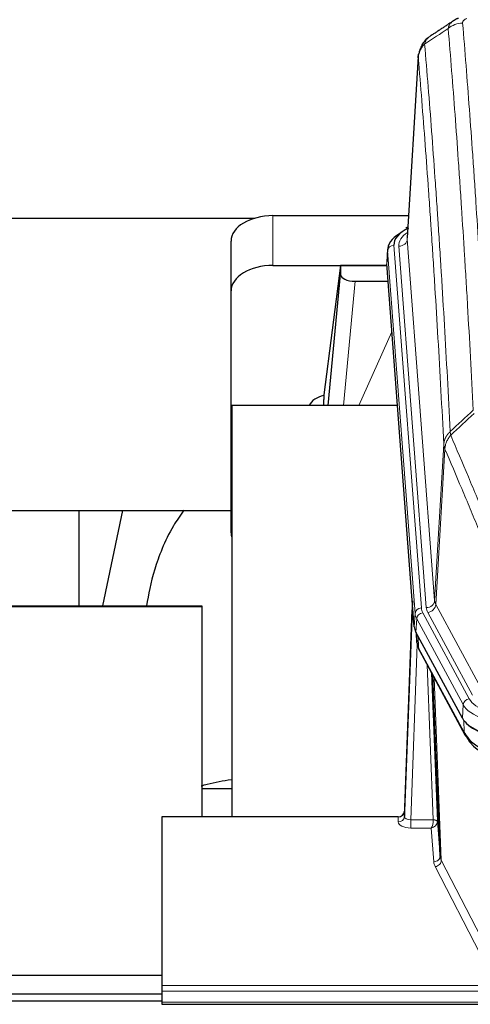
# Model space of a CAD drawing. Header units: inches. Extents: x 0 to 23760, y -13 to 16800.
# Tile 171 of 214: x 16764 to 16979, y 13839 to 14310. Entities that reach past the tile are written whole.
import ezdxf

# ---------------------------------------------------------------- set-up
doc = ezdxf.new("R2010")
doc.units = ezdxf.units.IN
doc.layers.add('254', color=7, linetype='Continuous', true_color=0xffffff)

msp = doc.modelspace()

# ---------------------------------------------------------------- linework, layer by layer
at = {"layer": '254', "color": 2, "linetype": 'Continuous', "lineweight": 25}
for p, q in [((16954.544, 14291.873), (16949.293, 14205.237)), ((16690.562, 14214.631), (16876.456, 14214.631)), ((16885.115, 14215.835), (16949.936, 14215.835)), ((16949.605, 14210.379), (16948.662, 14209.944)), ((16865.115, 14179.859), (16865.115, 14203.661)), ((16939.915, 14199.886), (16939.534, 14193.604)), ((16885.115, 14192.033), (16939.6, 14192.033)), ((16917.426, 14191.944), (16909.377, 14130.158)), ((16939.608, 14191.944), (16917.426, 14191.944)), ((16917.426, 14191.944), (16917.426, 14187.713)), ((16952.658, 14019.367), (16939.54, 14192.82)), ((16911.515, 14125.057), (16917.426, 14187.713)), ((16924.399, 14184.493), (16940.169, 14184.493)), ((16865.115, 14064.205), (16865.115, 14179.859)), ((16909.377, 14130.152), (16909.377, 14130.158)), ((16909.377, 14130.152), (16909.377, 14127.967)), ((16865.402, 14125.056), (16865.402, 13928.489)), ((16944.671, 14125.056), (16865.402, 14125.056)), ((16690.562, 14074.977), (16865.119, 14074.977)), ((16792.402, 14074.977), (16792.402, 14029.272)), ((16813.245, 14074.975), (16803.613, 14029.272)), ((16951.721, 14031.748), (16947.963, 13931.109)), ((16270.182, 14029.274), (16851.062, 14029.274)), ((16294.062, 14029.019), (16851.062, 14029.019)), ((16851.062, 14029.274), (16851.062, 14019.274)), ((16851.062, 14029.019), (16851.062, 13928.49)), ((16947.952, 13928.573), (16951.641, 14027.355)), ((16975.696, 13975.575), (16953.442, 14016.789)), ((16953.57, 14016.553), (16953.933, 14011.751)), ((16953.927, 14011.864), (16953.756, 14016.208)), ((16953.927, 14011.864), (16953.933, 14011.751)), ((16955.071, 14007.955), (16976.818, 13967.679)), ((16964.977, 13909.744), (16961.55, 13995.955)), ((16865.4, 13941.828), (16851.059, 13941.828)), ((16832.062, 13928.488), (16832.062, 13847.853)), ((16944.965, 13928.488), (16832.062, 13928.488)), ((16947.963, 13931.109), (16947.952, 13928.573)), ((16963.749, 13926.362), (16964.977, 13909.744)), ((16832.054, 13852.631), (16294.863, 13852.631)), ((16832.062, 13847.853), (16832.062, 13845.119)), ((16832.054, 13843.76), (16294.863, 13843.76)), ((16832.062, 13845.119), (16832.062, 13839.871)), ((16286.562, 13840.554), (16832.063, 13840.554)), ((16832.062, 13839.871), (16832.062, 13838.856)), ((16832.062, 13838.856), (17389.062, 13838.856))]:
    msp.add_line(p, q, dxfattribs=at)
at = {"layer": '254', "color": 110, "linetype": 'Continuous', "lineweight": 13}
for p, q in [((16954.546, 14291.251), (16949.298, 14204.661)), ((16885.115, 14192.033), (16885.115, 14215.835)), ((16949.298, 14204.661), (16962.364, 14031.888)), ((16942.914, 14201.67), (16956.025, 14028.309)), ((16945.306, 14201.235), (16958.372, 14028.462)), ((16939.92, 14199.1), (16939.54, 14192.82)), ((16953.031, 14025.739), (16939.92, 14199.1)), ((16924.399, 14184.493), (16918.792, 14125.057)), ((16926.204, 14125.057), (16942, 14160.279)), ((16962.364, 14031.888), (16966.741, 14106.565)), ((16967.297, 14104.231), (16962.946, 14029.979)), ((16952.658, 14019.367), (16953.031, 14025.739)), ((16956.722, 14026.018), (16978.896, 13984.953)), ((16980.422, 13986.627), (16959.07, 14026.171)), ((16962.946, 14029.979), (16984.297, 13990.436)), ((16953.816, 14023.162), (16953.442, 14016.789)), ((16975.989, 13982.096), (16953.816, 14023.162)), ((16953.572, 14016.548), (16953.927, 14011.864)), ((16954.493, 14014.842), (16954.712, 14009.285)), ((16954.076, 14010.893), (16950.945, 13927.041)), ((16954.712, 14009.285), (16976.459, 13969.009)), ((16961.751, 13927.128), (16958.729, 14001.179)), ((16960.856, 13997.239), (16963.749, 13926.362)), ((16962.096, 13994.944), (16965.563, 13907.733)), ((16975.696, 13975.575), (16975.989, 13982.096)), ((16976.459, 13969.009), (16976.282, 13974.645)), ((16944.954, 13926.04), (16944.965, 13928.488)), ((16950.945, 13927.041), (16950.945, 13923.126)), ((16950.945, 13927.041), (16961.75, 13927.041)), ((16950.945, 13923.126), (16960.787, 13923.126)), ((16961.981, 13906.977), (16960.787, 13923.126)), ((16984.139, 13863.056), (16962.654, 13904.67)), ((16965.563, 13907.733), (16987.048, 13866.119)), ((16832.062, 13847.853), (17389.062, 13847.853)), ((16832.062, 13845.119), (17389.062, 13845.119)), ((16832.062, 13839.871), (17389.062, 13839.871))]:
    msp.add_line(p, q, dxfattribs=at)
for centre, major_axis, ratio, start_param, end_param in [((16975.736, 14298.857), (-9.964, -0.842), 0.9013977, 4.6363308, 5.3961502), ((16969.325, 14201.609), (-24.034, 0.016), 0.461198, 5.6862399, 6.318352), ((16945.306, 14204.783), (3.989, 0.302), 0.8864705, 4.6454478, 6.1638843), ((16942.914, 14199.009), (2.991, 0.226), 0.8864705, 1.5038552, 3.0222916), ((16951.641, 14025.202), (0.214, 6.443), 0.0117452, 0.5090713, 1.2305416), ((16958.372, 14032.01), (3.989, 0.302), 0.8864705, 4.6454478, 6.1638843), ((16982.39, 14032.4), (20.038, 0.241), 0.4621297, 3.1708089, 3.3799603), ((16954.639, 14027.263), (2.998, -0.112), 0.4302668, 3.1576572, 3.7226285), ((16956.025, 14025.648), (2.991, 0.226), 0.8864705, 1.5038552, 3.0222916), ((16980.043, 14026.039), (-27.028, 0.171), 0.4605352, 0.0378207, 0.2469722), ((16956.722, 14023.357), (2.64, 1.425), 0.8606628, 1.1357626, 2.6541991), ((16980.043, 14028.7), (24.033, 0.005), 0.4611335, 3.1763491, 3.3855005), ((16982.39, 14028.852), (24.033, 0.005), 0.4611335, 3.1763491, 3.3855005), ((16959.07, 14029.719), (3.52, 1.9), 0.8606628, 4.2773553, 5.7957917), ((16981.721, 13992.075), (-27.538, 20.422), 0.1820488, 0.3394765, 0.3714569), ((16958.59, 14009.855), (3.52, 1.9), 0.8606628, 2.7414655, 3.1415888), ((16978.896, 13982.292), (2.64, 1.425), 0.8606628, 1.1357626, 2.6541991), ((17002.203, 13987.66), (24.02, 0.03), 0.4619935, 3.3853572, 4.7096668), ((17002.203, 13984.999), (-27.018, 0.111), 0.4567867, 0.246464, 1.5707737), ((16980.338, 13969.58), (3.52, 1.9), 0.8606628, 2.7414655, 3.1415888), ((16944.954, 13928.664), (-3, 0.013), 0.8746179, 1.5745081, 3.1116779), ((16950.958, 13928.664), (3.004, 0.138), 0.5390598, 3.1127167, 4.683513), ((16960.787, 13925.749), (0.506, 2.997), 0.2740591, 3.694004, 5.2037138), ((16960.751, 13927.096), (-1.001, 0.011), 0.9036686, 3.0924532, 3.1882188), ((16961.75, 13926.18), (1.996, -0.13), 0.4297663, 0.0674602, 1.5988341), ((16961.751, 13926.267), (1.998, 0.082), 0.4302193, 0.0160628, 1.553239), ((16950.958, 13926.04), (6.003, 0.008), 0.4854373, 3.1388974, 4.7096937), ((16960.787, 13925.749), (2.669, 1.608), 0.8008031, 4.262859, 5.7725688), ((16960.751, 13926.235), (2.996, 0.15), 0.8842158, 6.1784609, 6.2742264), ((16961.981, 13909.601), (-2.992, -0.221), 0.8740585, 1.5062672, 3.1117425), ((16984.98, 13909.999), (-20.016, 0.121), 0.4848834, 0.0387668, 0.248091), ((16984.98, 13907.375), (-23.014, 0.002), 0.4845187, 0.0358431, 0.2451673), ((16962.654, 13907.294), (-2.666, -1.376), 0.8484453, 1.1579292, 2.76165)]:
    msp.add_ellipse(centre, major_axis=major_axis, ratio=ratio, start_param=start_param, end_param=end_param, dxfattribs=at)
at = {"layer": '254', "color": 2, "linetype": 'Continuous', "lineweight": 25}
for centre, major_axis, ratio, start_param, end_param in [((16885.115, 14203.661), (-20, 0), 0.608706, 4.712389, 6.2831853), ((16966.934, 14202.044), (-24.034, 0.016), 0.461198, 5.4992389, 6.318352), ((16949.92, 14207.22), (1.258, -2.724), 0.6272114, 2.6666598, 3.1415983), ((16966.934, 14199.383), (-27.03, 0.194), 0.4633579, 5.618257, 6.3212481), ((16885.115, 14179.859), (-20, 0), 0.608706, 4.712389, 6.2831853), ((16924.452, 14187.738), (7.027, 0.031), 0.4617281, 3.1395348, 4.7027345), ((16912.256, 14122.978), (10.208, 0), 0.7029015, 1.8567446, 2.8477011), ((16912.256, 13931.587), (-10.152, 515.131), 0.0020796, 5.0973621, 5.1034661), ((16885.115, 14064.205), (-20, 0), 0.608706, 0, 0.1694742), ((16979.678, 14019.806), (27.037, 0.006), 0.4611335, 3.1763491, 3.3855005), ((16981.721, 13992.075), (-27.174, 22.247), 0.2659533, 0.2482948, 0.280275), ((16980.571, 14021.351), (26.161, 11.46), 0.4493681, 3.0159633, 3.1613144), ((16958.424, 14010.176), (3.584, 1.776), 0.8816114, 2.7716102, 3.1419462), ((17001.916, 13978.621), (27.023, 0.034), 0.4619935, 3.3853572, 3.670307), ((17002.476, 13978.13), (27.01, 0.015), 0.4618579, 3.6271853, 4.7111791), ((17001.916, 13978.621), (27.023, 0.034), 0.4619935, 3.670307, 4.7096668), ((17003.29, 13952.13), (-27.355, 20.182), 0.1876908, 0.3765826, 0.5974134), ((16980.338, 13969.58), (3.52, 1.9), 0.8606628, 3.1415888, 3.5094104), ((17000.594, 13949.267), (-23.434, 19.972), 0.1471226, 0.3626514, 0.5834823), ((16982.114, 13966.898), (3.195, 2.407), 0.6715965, 2.6043549, 3.391291), ((17002.388, 13980.947), (25.329, 12.681), 0.6929209, 3.2824386, 4.1662755), ((17002.388, 13980.947), (23.359, 16.381), 0.7286412, 3.1732971, 4.057134), ((16944.965, 13931.201), (3, 0.002), 0.9042699, 4.7116987, 6.2488686)]:
    msp.add_ellipse(centre, major_axis=major_axis, ratio=ratio, start_param=start_param, end_param=end_param, dxfattribs=at)
for points in [[(16971.343, 14308.947), (16965.714, 14305.225), (16960.092, 14301.515)], [(16973.764, 14310.154), (16972.402, 14309.85), (16971.413, 14308.92)], [(16954.84, 14008.4), (16954.95, 14008.178), (16955.071, 14007.955)]]:
    msp.add_open_spline(points, degree=2, dxfattribs=at)
at = {"layer": '254', "color": 110, "linetype": 'Continuous', "lineweight": 13}
for points, knots in [([(16968.853, 14305.287), (16968.889, 14305.532), (16968.943, 14305.77), (16969.031, 14306.061), (16969.049, 14306.119), (16969.089, 14306.234), (16969.11, 14306.291), (16969.176, 14306.46), (16969.224, 14306.572), (16969.38, 14306.9), (16969.622, 14307.322), (16969.929, 14307.714), (16970.185, 14307.996), (16970.297, 14308.111), (16970.416, 14308.223), (16970.464, 14308.268), (16970.488, 14308.29), (16970.562, 14308.356), (16970.611, 14308.4), (16970.866, 14308.614), (16971.084, 14308.776), (16971.325, 14308.934), (16971.334, 14308.94), (16971.343, 14308.946)], [0, 0, 0, 0, 0.1656246, 0.1656246, 0.2070308, 0.2070308, 0.2484369, 0.2484369, 0.3312492, 0.3312492, 0.4968738, 0.6624984, 0.6624984, 0.7453108, 0.7660138, 0.7660138, 0.7867169, 0.7867169, 0.8281231, 0.8281231, 0.9937477, 0.9937477, 1, 1, 1, 1]), ([(16975.736, 14307.877), (16975.728, 14307.979), (16975.73, 14308.081), (16975.747, 14308.208), (16975.751, 14308.233), (16975.761, 14308.284), (16975.767, 14308.31), (16975.786, 14308.386), (16975.801, 14308.436), (16975.857, 14308.586), (16975.905, 14308.685), (16976.025, 14308.879), (16976.097, 14308.975), (16976.224, 14309.116), (16976.269, 14309.163), (16976.341, 14309.233), (16976.366, 14309.256), (16976.417, 14309.302), (16976.443, 14309.325), (16976.578, 14309.438), (16976.696, 14309.525), (16976.952, 14309.693), (16977.09, 14309.774), (16977.385, 14309.931), (16977.542, 14310.006), (16977.708, 14310.078)], [0, 0, 0, 0, 0.125, 0.125, 0.15625, 0.15625, 0.1875, 0.1875, 0.25, 0.25, 0.375, 0.375, 0.5, 0.5, 0.5625, 0.5625, 0.59375, 0.59375, 0.625, 0.625, 0.75, 0.75, 0.875, 0.875, 1, 1, 1, 1]), ([(16980.827, 14122.849), (16980.389, 14131.417), (16979.497, 14148.316), (16978.576, 14164.739), (16977.873, 14176.877), (16977.636, 14180.894), (16977.16, 14188.867), (16976.92, 14192.824), (16976.193, 14204.605), (16975.702, 14212.338), (16975.077, 14221.851), (16974.952, 14223.746), (16974.7, 14227.52), (16974.321, 14233.158), (16973.938, 14238.726), (16973.167, 14249.767), (16972.123, 14264.24), (16970.513, 14285.2), (16969.411, 14298.675), (16968.853, 14305.287)], [0, 0, 0, 0, 0.125, 0.25, 0.25, 0.3125, 0.3125, 0.375, 0.375, 0.5, 0.5, 0.53125, 0.53125, 0.5625, 0.625, 0.625, 0.75, 0.875, 1, 1, 1, 1]), ([(16975.736, 14307.877), (16976.294, 14301.257), (16977.394, 14287.767), (16979.002, 14266.782), (16980.044, 14252.293), (16980.815, 14241.238), (16981.197, 14235.664), (16981.576, 14230.02), (16981.827, 14226.241), (16981.952, 14224.344), (16982.576, 14214.82), (16983.067, 14207.078), (16983.792, 14195.283), (16984.032, 14191.321), (16984.508, 14183.339), (16984.744, 14179.317), (16985.446, 14167.164), (16986.367, 14150.722), (16987.257, 14133.804), (16987.695, 14125.225)], [0, 0, 0, 0, 0.125, 0.25, 0.375, 0.375, 0.4375, 0.46875, 0.46875, 0.5, 0.5, 0.625, 0.625, 0.6875, 0.6875, 0.75, 0.75, 0.875, 1, 1, 1, 1]), ([(16957.601, 14297.867), (16957.73, 14298.391), (16957.909, 14298.881), (16958.365, 14299.779), (16958.643, 14300.187), (16959.131, 14300.734), (16959.305, 14300.905), (16959.671, 14301.219), (16959.861, 14301.362), (16960.062, 14301.495)], [0, 0, 0, 0, 0.335226, 0.335226, 0.6704519, 0.6704519, 0.8380649, 0.8380649, 1, 1, 1, 1]), ([(16954.546, 14291.251), (16954.575, 14291.857), (16954.666, 14292.462), (16954.888, 14293.355), (16954.977, 14293.65), (16955.183, 14294.232), (16955.3, 14294.52), (16955.562, 14295.084), (16955.706, 14295.361), (16956.02, 14295.902), (16956.19, 14296.166), (16956.554, 14296.68), (16956.748, 14296.929), (16957.159, 14297.411), (16957.375, 14297.644), (16957.601, 14297.867)], [0, 0, 0, 0, 0.25, 0.25, 0.375, 0.375, 0.5, 0.5, 0.625, 0.625, 0.75, 0.75, 0.875, 0.875, 1, 1, 1, 1]), ([(16957.601, 14297.867), (16958.173, 14291.176), (16959.3, 14277.533), (16960.946, 14256.292), (16962.012, 14241.613), (16962.8, 14230.409), (16963.191, 14224.759), (16963.643, 14218.081), (16963.835, 14215.202), (16963.963, 14213.278), (16964.027, 14212.314), (16964.346, 14207.484), (16964.726, 14201.64), (16965.164, 14194.74), (16965.35, 14191.765), (16965.474, 14189.778), (16965.536, 14188.782), (16966.092, 14179.804), (16967.065, 14163.597), (16968.476, 14138.544), (16969.384, 14121.348), (16969.83, 14112.627)], [0, 0, 0, 0, 0.125, 0.25, 0.375, 0.375, 0.4375, 0.46875, 0.484375, 0.484375, 0.5, 0.5, 0.5625, 0.59375, 0.609375, 0.609375, 0.625, 0.625, 0.75, 0.875, 1, 1, 1, 1]), ([(16966.741, 14106.565), (16966.296, 14115.259), (16965.39, 14132.401), (16963.984, 14157.375), (16963.014, 14173.533), (16962.459, 14182.483), (16962.397, 14183.476), (16962.273, 14185.457), (16962.087, 14188.423), (16961.651, 14195.302), (16961.272, 14201.128), (16960.954, 14205.944), (16960.89, 14206.905), (16960.763, 14208.823), (16960.571, 14211.694), (16960.121, 14218.352), (16959.73, 14223.985), (16958.944, 14235.156), (16957.881, 14249.793), (16956.24, 14270.974), (16955.116, 14284.578), (16954.546, 14291.251)], [0, 0, 0, 0, 0.125, 0.25, 0.375, 0.375, 0.390625, 0.390625, 0.40625, 0.4375, 0.5, 0.5, 0.515625, 0.515625, 0.53125, 0.5625, 0.625, 0.625, 0.75, 0.875, 1, 1, 1, 1]), ([(16966.741, 14106.565), (16966.742, 14106.58), (16966.744, 14106.61), (16966.747, 14106.654), (16966.75, 14106.699), (16966.754, 14106.744), (16966.757, 14106.789), (16966.762, 14106.834), (16966.766, 14106.878), (16966.77, 14106.923), (16966.775, 14106.968), (16966.78, 14107.013), (16966.786, 14107.057), (16966.791, 14107.102), (16966.797, 14107.147), (16966.803, 14107.191), (16966.81, 14107.236), (16966.816, 14107.28), (16966.823, 14107.325), (16966.83, 14107.369), (16966.838, 14107.414), (16966.845, 14107.458), (16966.853, 14107.503), (16966.861, 14107.547), (16966.87, 14107.592), (16966.878, 14107.636), (16966.887, 14107.68), (16966.896, 14107.725), (16966.906, 14107.769), (16966.915, 14107.813), (16966.925, 14107.857), (16966.935, 14107.901), (16966.946, 14107.945), (16966.956, 14107.989), (16966.967, 14108.033), (16966.978, 14108.077), (16966.99, 14108.121), (16967.001, 14108.165), (16967.013, 14108.209), (16967.025, 14108.252), (16967.038, 14108.296), (16967.05, 14108.34), (16967.063, 14108.383), (16967.076, 14108.427), (16967.089, 14108.47), (16967.103, 14108.514), (16967.117, 14108.557), (16967.131, 14108.6), (16967.145, 14108.644), (16967.16, 14108.687), (16967.175, 14108.73), (16967.19, 14108.773), (16967.205, 14108.816), (16967.221, 14108.859), (16967.236, 14108.902), (16967.252, 14108.945), (16967.269, 14108.987), (16967.285, 14109.03), (16967.302, 14109.073), (16967.319, 14109.115), (16967.336, 14109.158), (16967.354, 14109.2), (16967.371, 14109.242), (16967.389, 14109.285), (16967.408, 14109.327), (16967.426, 14109.369), (16967.445, 14109.411), (16967.464, 14109.453), (16967.483, 14109.495), (16967.502, 14109.537), (16967.522, 14109.578), (16967.541, 14109.62), (16967.562, 14109.662), (16967.582, 14109.703), (16967.602, 14109.744), (16967.623, 14109.786), (16967.65, 14109.839), (16967.684, 14109.904), (16967.725, 14109.981), (16967.767, 14110.057), (16967.809, 14110.133), (16967.852, 14110.209), (16967.896, 14110.285), (16967.941, 14110.36), (16967.987, 14110.435), (16968.033, 14110.51), (16968.08, 14110.584), (16968.128, 14110.658), (16968.177, 14110.731), (16968.226, 14110.805), (16968.276, 14110.877), (16968.327, 14110.95), (16968.379, 14111.022), (16968.431, 14111.094), (16968.485, 14111.165), (16968.538, 14111.236), (16968.593, 14111.307), (16968.648, 14111.377), (16968.704, 14111.447), (16968.761, 14111.516), (16968.819, 14111.585), (16968.877, 14111.653), (16968.936, 14111.722), (16968.995, 14111.789), (16969.056, 14111.856), (16969.117, 14111.923), (16969.178, 14111.989), (16969.241, 14112.055), (16969.303, 14112.121), (16969.367, 14112.186), (16969.431, 14112.25), (16969.496, 14112.314), (16969.562, 14112.378), (16969.628, 14112.441), (16969.695, 14112.503), (16969.762, 14112.565), (16969.808, 14112.606), (16969.83, 14112.627)], [0, 0, 0, 0, 0.0066687, 0.0133374, 0.0200061, 0.0266746, 0.0333432, 0.0400116, 0.0466801, 0.0533484, 0.0600168, 0.066685, 0.0733532, 0.0800214, 0.0866895, 0.0933575, 0.1000255, 0.1066935, 0.1133614, 0.1200292, 0.126697, 0.1333647, 0.1400324, 0.1467001, 0.1533676, 0.1600352, 0.1667026, 0.1733701, 0.1800374, 0.1867047, 0.193372, 0.2000392, 0.2067064, 0.2133735, 0.2200405, 0.2267075, 0.2333745, 0.2400414, 0.2467082, 0.253375, 0.2600418, 0.2667085, 0.2733751, 0.2800417, 0.2867082, 0.2933747, 0.3000412, 0.3067075, 0.3133739, 0.3200401, 0.3267064, 0.3333725, 0.3400387, 0.3467047, 0.3533708, 0.3600367, 0.3667026, 0.3733685, 0.3800343, 0.3867001, 0.3933658, 0.4000315, 0.4066971, 0.4133626, 0.4200281, 0.4266936, 0.433359, 0.4400243, 0.4466896, 0.4533549, 0.4600201, 0.4666852, 0.4733503, 0.4800154, 0.4866804, 0.4933453, 0.5000102, 0.5125098, 0.5250093, 0.5375088, 0.5500082, 0.5625077, 0.5750071, 0.5875066, 0.600006, 0.6125054, 0.6250049, 0.6375043, 0.6500037, 0.6625032, 0.6750026, 0.6875021, 0.7000016, 0.7125011, 0.7250006, 0.7375001, 0.7499997, 0.7624993, 0.7749989, 0.7874985, 0.7999982, 0.812498, 0.8249977, 0.8374975, 0.8499974, 0.8624973, 0.8749972, 0.8874972, 0.8999973, 0.9124974, 0.9249976, 0.9374978, 0.9499981, 0.9624985, 0.9749989, 0.9874994, 1, 1, 1, 1]), ([(16967.297, 14104.231), (16967.319, 14104.814), (16967.396, 14105.402), (16967.66, 14106.569), (16967.846, 14107.148), (16968.317, 14108.279), (16968.603, 14108.832), (16969.261, 14109.896), (16969.634, 14110.406), (16970.042, 14110.889)], [0, 0, 0, 0, 0.25, 0.25, 0.5, 0.5, 0.75, 0.75, 1, 1, 1, 1]), ([(16970.042, 14110.889), (16969.967, 14111.183), (16969.925, 14111.486), (16969.867, 14112.076), (16969.851, 14112.363), (16969.83, 14112.627)], [0, 0, 0, 0, 0.5, 0.5, 1, 1, 1, 1]), ([(16970.042, 14110.889), (16972.865, 14104.334), (16975.68, 14097.71), (16979.894, 14087.671), (16981.297, 14084.307), (16984.099, 14077.545), (16985.498, 14074.147), (16986.896, 14070.732)], [0, 0, 0, 0, 0.5, 0.5, 0.75, 0.75, 1, 1, 1, 1]), ([(16967.297, 14104.231), (16967.292, 14104.244), (16967.282, 14104.269), (16967.267, 14104.307), (16967.252, 14104.346), (16967.236, 14104.385), (16967.221, 14104.425), (16967.206, 14104.466), (16967.19, 14104.507), (16967.175, 14104.549), (16967.16, 14104.592), (16967.144, 14104.635), (16967.129, 14104.679), (16967.114, 14104.723), (16967.098, 14104.768), (16967.083, 14104.814), (16967.068, 14104.86), (16967.053, 14104.907), (16967.038, 14104.954), (16967.023, 14105.002), (16967.009, 14105.051), (16966.994, 14105.1), (16966.98, 14105.15), (16966.966, 14105.201), (16966.952, 14105.252), (16966.938, 14105.304), (16966.925, 14105.356), (16966.904, 14105.44), (16966.878, 14105.553), (16966.85, 14105.69), (16966.826, 14105.817), (16966.807, 14105.934), (16966.791, 14106.041), (16966.779, 14106.138), (16966.768, 14106.226), (16966.761, 14106.303), (16966.754, 14106.37), (16966.75, 14106.427), (16966.747, 14106.474), (16966.744, 14106.51), (16966.742, 14106.537), (16966.742, 14106.554), (16966.741, 14106.562), (16966.741, 14106.565)], [0, 0, 0, 0, 0.0155037, 0.0313049, 0.0474035, 0.0637997, 0.0804935, 0.097485, 0.1147743, 0.1323613, 0.1502462, 0.1684289, 0.1869096, 0.2056883, 0.224765, 0.2441397, 0.2638126, 0.2837835, 0.3040527, 0.32462, 0.3454856, 0.3666494, 0.3881116, 0.409872, 0.4319308, 0.454288, 0.4769435, 0.4998975, 0.5635611, 0.6228928, 0.6778927, 0.7285606, 0.7748966, 0.8169007, 0.8545729, 0.8879131, 0.9169214, 0.9415977, 0.9619421, 0.9779545, 0.989635, 0.9969835, 1, 1, 1, 1]), ([(16983.34, 14066.086), (16982.009, 14069.327), (16980.677, 14072.553), (16978.009, 14078.973), (16976.674, 14082.167), (16972.663, 14091.703), (16969.983, 14097.998), (16967.297, 14104.231)], [0, 0, 0, 0, 0.25, 0.25, 0.5, 0.5, 1, 1, 1, 1])]:
    msp.add_open_spline(points, degree=3, knots=knots, dxfattribs=at)
for points in [[(16968.853, 14305.287), (16965.101, 14302.811), (16961.35, 14300.338), (16957.601, 14297.867)], [(16969.83, 14112.627), (16973.495, 14116.035), (16977.161, 14119.443), (16980.827, 14122.849)], [(16981.286, 14121.343), (16977.537, 14117.86), (16973.79, 14114.375), (16970.042, 14110.889)]]:
    msp.add_open_spline(points, degree=3, dxfattribs=at)
at = {"layer": '254', "color": 2, "linetype": 'Continuous', "lineweight": 25}
for points, knots in [([(16959.487, 14301.061), (16958.967, 14300.688), (16957.909, 14299.779), (16956.546, 14297.996), (16955.493, 14295.841), (16955.076, 14294.315), (16954.941, 14293.541)], [0, 0, 0, 0, 0.2123708, 0.4683651, 0.7393635, 1, 1, 1, 1]), ([(16954.546, 14291.251), (16954.545, 14291.263), (16954.544, 14291.286), (16954.542, 14291.321), (16954.54, 14291.356), (16954.539, 14291.391), (16954.538, 14291.426), (16954.537, 14291.461), (16954.536, 14291.496), (16954.536, 14291.531), (16954.535, 14291.566), (16954.535, 14291.601), (16954.536, 14291.635), (16954.536, 14291.67), (16954.537, 14291.704), (16954.538, 14291.739), (16954.539, 14291.773), (16954.541, 14291.808), (16954.542, 14291.842), (16954.544, 14291.876), (16954.546, 14291.911), (16954.549, 14291.945), (16954.551, 14291.979), (16954.554, 14292.013), (16954.557, 14292.047), (16954.561, 14292.081), (16954.564, 14292.115), (16954.568, 14292.148), (16954.572, 14292.182), (16954.576, 14292.216), (16954.58, 14292.249), (16954.585, 14292.283), (16954.59, 14292.317), (16954.595, 14292.35), (16954.601, 14292.383), (16954.606, 14292.417), (16954.612, 14292.45), (16954.618, 14292.483), (16954.624, 14292.516), (16954.631, 14292.549), (16954.637, 14292.582), (16954.644, 14292.615), (16954.651, 14292.648), (16954.659, 14292.681), (16954.666, 14292.713), (16954.674, 14292.746), (16954.682, 14292.779), (16954.691, 14292.811), (16954.699, 14292.843), (16954.708, 14292.876), (16954.717, 14292.908), (16954.726, 14292.94), (16954.735, 14292.972), (16954.745, 14293.005), (16954.755, 14293.037), (16954.765, 14293.069), (16954.775, 14293.1), (16954.785, 14293.132), (16954.796, 14293.164), (16954.807, 14293.196), (16954.818, 14293.227), (16954.829, 14293.259), (16954.841, 14293.29), (16954.852, 14293.322), (16954.862, 14293.348), (16954.868, 14293.363), (16954.87, 14293.368)], [0, 0, 0, 0, 0.0160287, 0.0320483, 0.0480589, 0.0640604, 0.080053, 0.0960364, 0.1120109, 0.1279763, 0.1439327, 0.1598801, 0.1758184, 0.1917478, 0.2076681, 0.2235794, 0.2394817, 0.255375, 0.2712593, 0.2871346, 0.3030009, 0.3188582, 0.3347065, 0.3505458, 0.3663762, 0.3821975, 0.3980099, 0.4138133, 0.4296077, 0.4453931, 0.4611696, 0.4769371, 0.4926957, 0.5084453, 0.5241859, 0.5399176, 0.5556403, 0.5713541, 0.5870589, 0.6027548, 0.6184418, 0.6341198, 0.6497889, 0.6654491, 0.6811003, 0.6967426, 0.712376, 0.7280004, 0.743616, 0.7592226, 0.7748203, 0.7904091, 0.8059891, 0.8215601, 0.8371222, 0.8526754, 0.8682197, 0.8837552, 0.8992817, 0.9147994, 0.9303082, 0.9458081, 0.9612991, 0.9767813, 0.9922546, 1, 1, 1, 1]), ([(16842.583, 14075.036), (16840.706, 14072.556), (16834.104, 14062.638), (16827.546, 14045.013), (16825.612, 14034.872), (16824.679, 14029.257)], [0, 0, 0, 0, 0.1405829, 0.5524964, 1, 1, 1, 1]), ([(16850.881, 13943.31), (16851.818, 13943.569), (16856.486, 13944.793), (16861.341, 13945.767), (16865.24, 13946.386)], [0, 0, 0, 0, 0.2027677, 1, 1, 1, 1])]:
    msp.add_open_spline(points, degree=3, knots=knots, dxfattribs=at)

doc.saveas('drawing.dxf')
